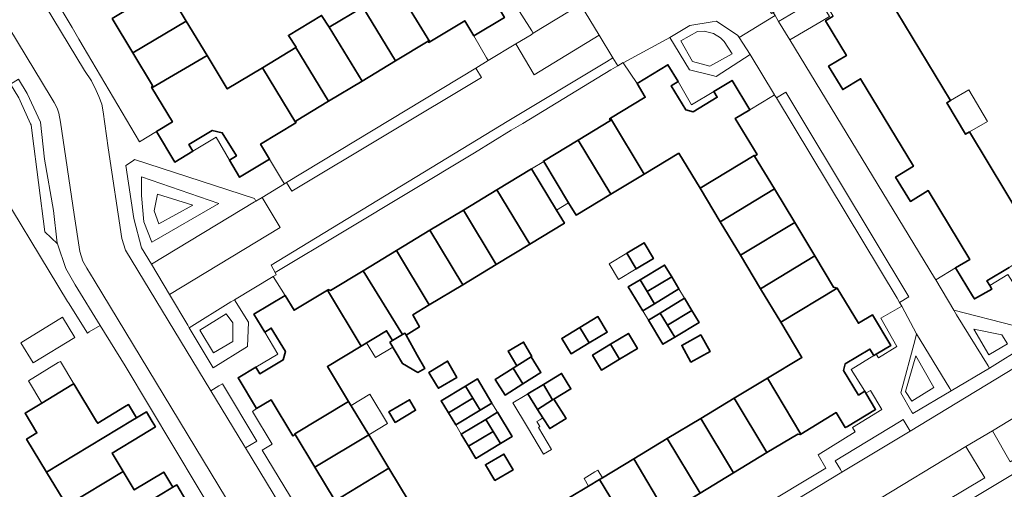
# Model space of a CAD drawing. Extents: x 147051 to 149075, y 463071 to 465537.
# Tile 27 of 229: x 147431 to 147567, y 464068 to 464133. Entities that reach past the tile are written whole.
import ezdxf

# ---------------------------------------------------------------- set-up
doc = ezdxf.new("R2010")
doc.units = 0
doc.header["$LTSCALE"] = 0.5
for name, color, linetype, lineweight in [('B-PV-GR-BEPLANTING_CULTUUR_BODEMBEDEKKER-GV', 252, 'CONTINUOUS', 18), ('B-PV-GR-BEPLANTING_CULTUUR_HEESTERS-GV', 252, 'CONTINUOUS', 18), ('B-PV-GR-BEPLANTING_CULTUUR_VASTE PLANTENVAK-GV', 252, 'CONTINUOUS', 18), ('B-PV-GR-STRUIK-GV', 252, 'CONTINUOUS', 13), ('B-PV-OG-BEBOUWING-GV', 6, 'CONTINUOUS', 35), ('B-PV-OG-BEBOUWING_LUIFEL-GV', 6, 'CONTINUOUS', 18), ('B-PV-OG-TERREIN_BEGROEID-GV', 252, 'CONTINUOUS', 18), ('B-PV-OG-TERREIN_ERF-GV', 252, 'CONTINUOUS', 18), ('B-PV-VH-GESLOTENVERHARDING_ASFALT-GV', 252, 'CONTINUOUS', 18), ('B-PV-VH-OPENVERHARDING_BETONSTRAATSTEEN-GV', 252, 'CONTINUOUS', 18), ('B-PV-VH-OPENVERHARDING_STRAATBAKSTEEN-GV', 252, 'CONTINUOUS', 18), ('B-PV-VH-OPENVERHARDING_TEGEL-GV', 252, 'CONTINUOUS', 18)]:
    doc.layers.add(name, color=color, linetype=linetype, lineweight=lineweight)

msp = doc.modelspace()

# ---------------------------------------------------------------- linework, layer by layer
at = {"layer": 'B-PV-GR-BEPLANTING_CULTUUR_BODEMBEDEKKER-GV', "flags": 128}
for points in [[(147499.719, 464138.66), (147499.446, 464135.387), (147502.182, 464131.019), (147502.397, 464130.665), (147508.933, 464134.63), (147508.806, 464134.836), (147504.69, 464141.579)], [(147521.272, 464130.069), (147523.983, 464125.643), (147527.178, 464124.839), (147527.676, 464124.714), (147532.359, 464127.754), (147530.843, 464130.108), (147530.674, 464130.37), (147527.712, 464132.353), (147527.103, 464132.253), (147524.014, 464131.748)], [(147527.302, 464130.652), (147528.277, 464130.036), (147528.765, 464129.523), (147529.869, 464127.855), (147526.789, 464126.11), (147524.377, 464126.777), (147522.786, 464129.625), (147525.07, 464130.934), (147526.019, 464130.985)], [(147565.255, 464084.743), (147565.438, 464084.446), (147570.469, 464087.57), (147568.739, 464090.336), (147560.515, 464092.424), (147560.892, 464091.814)], [(147554.824, 464078.182), (147560.131, 464081.314), (147559.951, 464081.609), (147555.359, 464089.158), (147555.156, 464088.398), (147553.183, 464081.002), (147554.72, 464078.361)], [(147563.255, 464089.811), (147567.156, 464089.041), (147567.925, 464087.783), (147565.359, 464086.269)], [(147554.684, 464079.854), (147553.837, 464081.188), (147555.248, 464086.141), (147557.738, 464081.778)]]:
    msp.add_lwpolyline(points, close=True, dxfattribs=at)
at = {"layer": 'B-PV-GR-BEPLANTING_CULTUUR_HEESTERS-GV', "flags": 128}
for points in [[(147536.297, 464132.31), (147537.841, 464129.772), (147542.153, 464132.311), (147543.3, 464133.004), (147541.757, 464135.554)], [(147526.019, 464130.985), (147525.07, 464130.934), (147522.786, 464129.625), (147524.377, 464126.777), (147526.789, 464126.11), (147529.869, 464127.855), (147528.765, 464129.523), (147528.277, 464130.036), (147527.302, 464130.652)], [(147431.295, 464121.755), (147430.149, 464123.65), (147422.608, 464119.159), (147426.498, 464112.583), (147438.041, 464093.653), (147438.173, 464093.442), (147440.779, 464089.283), (147441.03, 464089.43), (147442.567, 464090.33), (147439.113, 464095.957), (147437.808, 464098.207), (147436.659, 464101.612), (147434.922, 464103.277), (147433.158, 464116.879), (147433.007, 464118.041), (147432.938, 464118.19), (147431.483, 464121.347)], [(147567.925, 464087.783), (147567.156, 464089.041), (147563.255, 464089.811), (147565.359, 464086.269)], [(147557.738, 464081.778), (147555.248, 464086.141), (147553.837, 464081.188), (147554.684, 464079.854)]]:
    msp.add_lwpolyline(points, close=True, dxfattribs=at)
at = {"layer": 'B-PV-GR-BEPLANTING_CULTUUR_VASTE PLANTENVAK-GV', "flags": 128}
for points in [[(147447.151, 464113.118), (147446.109, 464112.42), (147447.2, 464105.077), (147448.27, 464101.028), (147449.644, 464098.787), (147463.865, 464107.379), (147464.078, 464107.508), (147463.877, 464107.841), (147447.312, 464113.226)], [(147448.597, 464104.618), (147449.7, 464101.846), (147458.938, 464107.184), (147448.237, 464110.841), (147448.263, 464108.262)], [(147448.263, 464108.262), (147448.237, 464110.841), (147458.938, 464107.184), (147449.7, 464101.846), (147448.597, 464104.618)], [(147455.371, 464106.953), (147450.675, 464104.361), (147450.021, 464106.151), (147450.482, 464108.445)], [(147458.163, 464084.46), (147462.894, 464087.429), (147463.033, 464090.76), (147461.1, 464093.888), (147460.609, 464093.584), (147454.847, 464090.012)], [(147459.965, 464091.928), (147456.321, 464089.695), (147458.22, 464086.564), (147460.889, 464088.13), (147460.863, 464090.67)], [(147460.863, 464090.67), (147460.889, 464088.13), (147458.22, 464086.564), (147456.321, 464089.695), (147459.965, 464091.928)]]:
    msp.add_lwpolyline(points, close=True, dxfattribs=at)
at = {"layer": 'B-PV-GR-STRUIK-GV', "flags": 128}
msp.add_lwpolyline([(147450.482, 464108.445), (147450.021, 464106.151), (147450.675, 464104.361), (147455.371, 464106.953)], close=True, dxfattribs=at)
at = {"layer": 'B-PV-OG-BEBOUWING-GV', "flags": 128}
for points in [[(147483.456, 464137.079), (147488.082, 464129.48), (147492.917, 464132.399), (147494.18, 464130.307), (147498.405, 464132.857), (147496.967, 464135.24), (147496.228, 464134.794), (147494.254, 464138.065), (147494.302, 464138.994), (147497.608, 464140.989), (147498.149, 464140.092), (147500.647, 464141.6), (147498.072, 464145.866), (147496.075, 464144.661), (147493.229, 464149.377), (147485.478, 464144.701), (147488.31, 464140.009)], [(147449.933, 464136.147), (147444.209, 464132.693), (147447.072, 464127.949), (147454.45, 464132.366), (147451.571, 464137.136)], [(147478.833, 464134.289), (147483.351, 464126.866), (147487.845, 464129.578), (147487.951, 464129.401), (147488.082, 464129.48), (147483.456, 464137.079)], [(147474.21, 464131.499), (147478.728, 464124.076), (147483.351, 464126.866), (147478.833, 464134.289)], [(147457.31, 464127.626), (147454.45, 464132.366), (147447.072, 464127.949), (147449.792, 464123.441), (147449.651, 464123.205), (147449.683, 464123.152)], [(147474.21, 464131.499), (147473.141, 464133.147), (147468.562, 464130.379), (147469.628, 464128.735), (147469.586, 464128.709), (147474.105, 464121.285), (147478.728, 464124.076)], [(147474.105, 464121.285), (147469.586, 464128.709), (147464.963, 464125.918), (147469.588, 464118.319), (147469.611, 464118.573)], [(147450.344, 464117.1), (147452.881, 464112.896), (147455.372, 464114.399), (147454.82, 464115.314), (147458.041, 464117.258), (147459.423, 464116.942), (147461.363, 464113.729), (147460.397, 464113.146), (147461.812, 464110.801), (147465.962, 464113.306), (147464.712, 464115.377), (147469.588, 464118.319), (147464.963, 464125.918), (147460.109, 464122.989), (147457.31, 464127.626), (147449.683, 464123.152), (147452.537, 464118.424)], [(147522.516, 464114.134), (147525.443, 464109.279), (147532.936, 464113.796), (147532.98, 464113.723), (147533.308, 464113.92), (147530.311, 464118.892), (147532.305, 464120.094), (147529.856, 464124.157), (147527.337, 464122.638), (147527.815, 464121.847), (147524.465, 464119.827), (147523.473, 464120.079), (147521.454, 464123.428), (147522.397, 464123.996), (147520.998, 464126.315), (147516.73, 464123.742), (147517.87, 464121.85), (147513.058, 464118.949), (147517.71, 464111.236)], [(147517.71, 464111.236), (147513.058, 464118.949), (147512.931, 464118.872), (147513.081, 464118.624), (147508.593, 464115.919), (147513.097, 464108.454)], [(147503.835, 464112.966), (147507.281, 464107.248), (147508.298, 464105.562), (147513.097, 464108.454), (147508.593, 464115.919), (147503.797, 464113.028)], [(147535.724, 464109.171), (147532.98, 464113.723), (147532.936, 464113.796), (147525.443, 464109.279), (147528.231, 464104.654)], [(147497.357, 464109.054), (147501.893, 464101.534), (147506.688, 464104.43), (147505.599, 464106.232), (147505.59, 464106.247), (147502.146, 464111.948)], [(147538.512, 464104.547), (147535.724, 464109.171), (147528.231, 464104.654), (147531.018, 464100.03)], [(147501.893, 464101.534), (147497.357, 464109.054), (147492.73, 464106.26), (147497.272, 464098.742)], [(147492.73, 464106.26), (147488.101, 464103.463), (147492.642, 464095.945), (147497.272, 464098.742)], [(147541.3, 464099.922), (147538.512, 464104.547), (147531.018, 464100.03), (147533.806, 464095.405)], [(147492.642, 464095.945), (147488.101, 464103.463), (147483.486, 464100.675), (147488.027, 464093.157)], [(147515.305, 464100.308), (147516.599, 464098.145), (147519.002, 464099.582), (147517.708, 464101.745)], [(147483.486, 464100.675), (147478.865, 464097.883), (147484.321, 464089.057), (147484.654, 464089.247), (147484.811, 464088.971), (147486.659, 464090.118), (147485.759, 464091.787), (147488.027, 464093.157)], [(147544.394, 464095.494), (147543.892, 464095.622), (147541.3, 464099.922), (147533.806, 464095.405), (147536.594, 464090.78)], [(147517.142, 464096.645), (147518.134, 464095), (147521.519, 464097.036), (147520.538, 464098.665)], [(147482.926, 464088.264), (147484.321, 464089.057), (147478.865, 464097.883), (147474.355, 464095.159), (147474.072, 464095.286), (147473.943, 464095.208), (147478.615, 464087.471), (147482.129, 464089.594)], [(147518.134, 464095), (147519.142, 464093.326), (147522.526, 464095.365), (147521.519, 464097.036)], [(147517.515, 464092.346), (147519.142, 464093.326), (147518.134, 464095), (147517.142, 464096.645), (147515.51, 464095.674)], [(147547.316, 464080.711), (147545.264, 464084.114), (147545.494, 464085.02), (147548.908, 464087.077), (147549.454, 464086.171), (147549.77, 464086.362), (147551.796, 464087.583), (147549.259, 464091.792), (147547.328, 464090.628), (147544.394, 464095.494), (147536.594, 464090.78), (147539.521, 464085.925), (147534.734, 464083.039), (147539.375, 464075.339), (147544.265, 464078.287), (147545.51, 464076.223), (147545.801, 464076.398), (147549.688, 464078.742), (147548.342, 464080.975), (147548.185, 464081.235)], [(147469.431, 464075.375), (147476.858, 464079.847), (147473.953, 464084.655), (147478.615, 464087.471), (147473.943, 464095.208), (147469.338, 464092.427), (147468.092, 464094.46), (147463.8, 464091.867), (147465.284, 464089.41), (147466.188, 464089.956), (147468.135, 464086.731), (147467.815, 464085.592), (147464.629, 464083.667), (147464.076, 464084.583), (147461.596, 464083.085), (147464.16, 464078.84), (147466.176, 464080.057), (147469.185, 464075.076), (147469.484, 464075.257)], [(147520.922, 464090.374), (147524.306, 464092.41), (147523.3, 464094.08), (147519.917, 464092.042)], [(147510.109, 464087.917), (147512.602, 464089.423), (147511.31, 464091.561), (147508.817, 464090.054)], [(147521.929, 464088.702), (147520.922, 464090.374), (147519.917, 464092.042), (147518.29, 464091.062), (147520.301, 464087.722)], [(147520.922, 464090.374), (147521.929, 464088.702), (147525.312, 464090.74), (147524.306, 464092.41)], [(147508.817, 464090.054), (147506.325, 464088.548), (147507.616, 464086.411), (147510.109, 464087.917)], [(147482.564, 464088.026), (147484.303, 464085.094), (147486.433, 464083.852), (147487.408, 464084.403), (147486.363, 464086.241), (147484.811, 464088.971), (147484.654, 464089.247), (147484.321, 464089.057), (147482.926, 464088.264)], [(147514.308, 464085.651), (147516.783, 464087.146), (147515.528, 464089.224), (147513.053, 464087.729)], [(147524.179, 464085.25), (147526.82, 464086.716), (147525.537, 464089.028), (147522.896, 464087.561)], [(147502.081, 464085.986), (147502.183, 464086.051), (147501.045, 464088.026), (147498.913, 464086.796), (147500.102, 464084.735)], [(147513.053, 464087.729), (147510.578, 464086.234), (147511.833, 464084.156), (147514.308, 464085.651)], [(147500.102, 464084.735), (147499.605, 464084.42), (147500.961, 464082.277), (147503.437, 464083.843), (147502.081, 464085.986)], [(147489.036, 464082.086), (147489.279, 464081.659), (147491.81, 464083.161), (147490.546, 464085.41), (147487.975, 464083.828)], [(147499.605, 464084.42), (147497.129, 464082.854), (147498.485, 464080.711), (147500.961, 464082.277)], [(147505.066, 464080.054), (147505.243, 464080.158), (147507.59, 464081.573), (147506.306, 464083.706), (147503.782, 464082.187)], [(147435.136, 464070.061), (147447.028, 464077.239), (147447.575, 464077.569), (147446.47, 464079.401), (147445.923, 464079.071), (147442.201, 464076.824), (147442.054, 464077.067), (147438.905, 464082.283), (147438.616, 464082.108), (147434.485, 464079.611), (147432.162, 464078.208), (147433.807, 464075.482), (147432.383, 464074.623)], [(147490.66, 464078.258), (147494.04, 464080.302), (147493.038, 464081.96), (147489.651, 464079.927)], [(147493.038, 464081.96), (147494.04, 464080.302), (147495.049, 464078.633), (147496.675, 464079.616), (147494.667, 464082.937)], [(147501.624, 464080.888), (147502.994, 464078.735), (147505.066, 464080.054), (147503.782, 464082.187)], [(147534.734, 464083.039), (147530.167, 464080.286), (147534.684, 464072.763), (147538.953, 464075.336), (147539.247, 464075.262), (147539.375, 464075.339)], [(147472.21, 464070.745), (147479.65, 464075.225), (147476.858, 464079.847), (147469.431, 464075.375), (147469.484, 464075.257)], [(147483.295, 464076.941), (147486.138, 464078.613), (147485.293, 464080.061), (147482.445, 464078.398)], [(147490.66, 464078.258), (147491.668, 464076.59), (147495.049, 464078.633), (147494.04, 464080.302)], [(147502.994, 464078.735), (147503.721, 464077.585), (147504.674, 464076.08), (147506.923, 464077.503), (147505.243, 464080.158), (147505.066, 464080.054)], [(147530.167, 464080.286), (147525.531, 464077.491), (147530.06, 464069.975), (147534.684, 464072.763)], [(147437.92, 464065.449), (147445.732, 464070.164), (147444.201, 464072.7), (147448.281, 464075.163), (147450.182, 464076.31), (147449.717, 464077.08), (147448.929, 464078.386), (147447.575, 464077.569), (147447.028, 464077.239), (147435.136, 464070.061)], [(147496.834, 464075.68), (147497.843, 464074.012), (147499.468, 464074.994), (147497.45, 464078.333), (147495.825, 464077.35)], [(147492.444, 464075.306), (147493.452, 464073.638), (147496.834, 464075.68), (147495.825, 464077.35)], [(147525.435, 464067.188), (147530.06, 464069.975), (147525.531, 464077.491), (147520.905, 464074.702)], [(147482.442, 464070.603), (147479.65, 464075.225), (147472.21, 464070.745), (147475.02, 464066.093)], [(147497.843, 464074.012), (147496.834, 464075.68), (147493.452, 464073.638), (147494.461, 464071.968)], [(147520.746, 464064.361), (147525.435, 464067.188), (147520.905, 464074.702), (147516.281, 464071.914)], [(147497.071, 464068.901), (147499.606, 464070.389), (147498.326, 464072.572), (147495.79, 464071.084)], [(147516.122, 464061.573), (147520.746, 464064.361), (147516.281, 464071.914), (147511.943, 464069.299), (147511.56, 464069.068)], [(147438.161, 464060.537), (147438.719, 464059.612), (147440.715, 464060.817), (147452.589, 464067.984), (147451.325, 464070.078), (147447.263, 464067.627), (147445.732, 464070.164), (147437.92, 464065.449), (147435.923, 464064.244)], [(147485.235, 464065.98), (147482.442, 464070.603), (147475.02, 464066.093), (147477.807, 464061.478)], [(147443.521, 464056.167), (147451.265, 464060.841), (147449.723, 464063.396), (147454.387, 464066.21), (147453.122, 464068.306), (147452.589, 464067.984), (147440.715, 464060.817)], [(147508.876, 464064.089), (147511.919, 464059.04), (147516.122, 464061.573), (147511.56, 464069.068), (147510.043, 464068.154), (147507.39, 464066.554)]]:
    msp.add_lwpolyline(points, close=True, dxfattribs=at)
for points in [[(147570.284, 464104.467), (147562.671, 464117.048), (147562.135, 464116.731), (147559.515, 464121.06), (147560.052, 464121.377), (147550.486, 464137.185)], [(147543.849, 464133.032), (147542.776, 464132.383), (147545.665, 464127.609), (147543.197, 464126.116), (147545.149, 464122.89), (147547.617, 464124.384), (147554.925, 464112.309), (147552.457, 464110.816), (147554.493, 464107.452), (147556.961, 464108.945), (147562.706, 464099.451), (147560.746, 464098.265), (147563.089, 464094.396), (147563.337, 464093.985), (147565.761, 464095.358), (147565.465, 464095.848), (147565.078, 464096.486), (147568.13, 464098.331)]]:
    msp.add_lwpolyline(points, dxfattribs=at)
at = {"layer": 'B-PV-OG-BEBOUWING_LUIFEL-GV', "flags": 128}
for points in [[(147562.135, 464116.731), (147562.671, 464117.048), (147565.139, 464118.504), (147562.566, 464122.862), (147560.052, 464121.377), (147559.515, 464121.06)], [(147505.599, 464106.232), (147507.281, 464107.248), (147503.835, 464112.966), (147502.146, 464111.948), (147505.59, 464106.247)], [(147512.883, 464098.859), (147514.177, 464096.696), (147516.599, 464098.145), (147515.305, 464100.308)], [(147518.29, 464091.062), (147519.917, 464092.042), (147523.3, 464094.08), (147522.526, 464095.365), (147519.142, 464093.326), (147517.515, 464092.346)], [(147431.571, 464087.939), (147433.274, 464085.152), (147439.041, 464088.676), (147437.338, 464091.463)], [(147479.357, 464087.92), (147480.587, 464085.883), (147482.978, 464087.328), (147482.564, 464088.026), (147482.926, 464088.264), (147482.129, 464089.594)], [(147434.485, 464079.611), (147438.616, 464082.108), (147438.905, 464082.283), (147437.043, 464085.369), (147436.754, 464085.194), (147432.621, 464082.7)], [(147477.212, 464079.262), (147479.65, 464075.225), (147482.231, 464076.784), (147479.793, 464080.821)], [(147501.571, 464076.277), (147503.816, 464072.547), (147504.93, 464073.217), (147503.103, 464076.254), (147503.286, 464076.364), (147502.869, 464077.058), (147503.28, 464077.306), (147503.721, 464077.585), (147502.994, 464078.735), (147501.624, 464080.888), (147501.257, 464080.667), (147499.548, 464079.638)], [(147491.668, 464076.59), (147492.444, 464075.306), (147495.825, 464077.35), (147497.45, 464078.333), (147496.675, 464079.616), (147495.049, 464078.633)], [(147510.043, 464068.154), (147511.56, 464069.068), (147511.943, 464069.299), (147511.302, 464070.363), (147510.919, 464070.132), (147509.402, 464069.218)]]:
    msp.add_lwpolyline(points, close=True, dxfattribs=at)
at = {"layer": 'B-PV-OG-TERREIN_BEGROEID-GV', "flags": 128}
msp.add_lwpolyline([(147431.483, 464121.347), (147432.938, 464118.19), (147433.007, 464118.041), (147433.158, 464116.879), (147434.922, 464103.277), (147436.659, 464101.612), (147436.626, 464101.709), (147436.118, 464106.213), (147434.855, 464113.294), (147434.295, 464118.398), (147432.462, 464122.375), (147431.282, 464124.325), (147430.149, 464123.65), (147431.295, 464121.755)], close=True, dxfattribs=at)
at = {"layer": 'B-PV-OG-TERREIN_ERF-GV', "flags": 128}
for points in [[(147435.306, 464137.142), (147438.662, 464131.462), (147439.601, 464129.871), (147447.986, 464115.676), (147450.344, 464117.1), (147452.537, 464118.424), (147449.683, 464123.152), (147449.651, 464123.205), (147449.792, 464123.441), (147447.072, 464127.949), (147444.209, 464132.693)], [(147451.571, 464137.136), (147454.45, 464132.366), (147457.31, 464127.626), (147460.109, 464122.989), (147464.963, 464125.918), (147469.586, 464128.709), (147469.628, 464128.735), (147468.562, 464130.379), (147473.141, 464133.147), (147474.21, 464131.499), (147478.833, 464134.289)], [(147550.486, 464137.185), (147560.052, 464121.377), (147559.515, 464121.06), (147562.135, 464116.731), (147562.671, 464117.048), (147570.284, 464104.467)], [(147459.451, 464062.296), (147445.989, 464084.754), (147442.567, 464090.33), (147441.03, 464089.43), (147440.779, 464089.283), (147438.173, 464093.442), (147438.041, 464093.653), (147426.498, 464112.583), (147422.608, 464119.159), (147401.91, 464106.722), (147386.664, 464097.318), (147385.812, 464096.792), (147379.488, 464093.006), (147378.713, 464092.83), (147377.637, 464092.778), (147376.81, 464093.077), (147376.184, 464093.677), (147373.449, 464097.953), (147371.886, 464100.518), (147367.627, 464107.505), (147361.429, 464117.858), (147359.595, 464120.87), (147354.503, 464129.235)], [(147507.39, 464066.554), (147510.043, 464068.154), (147511.56, 464069.068), (147511.943, 464069.299), (147516.281, 464071.914), (147520.905, 464074.702), (147525.531, 464077.491), (147530.167, 464080.286), (147534.734, 464083.039), (147539.521, 464085.925), (147536.594, 464090.78), (147533.806, 464095.405), (147531.018, 464100.03), (147528.231, 464104.654), (147525.443, 464109.279), (147522.516, 464114.134), (147517.71, 464111.236), (147513.097, 464108.454), (147508.298, 464105.562), (147507.281, 464107.248), (147503.835, 464112.966), (147503.797, 464113.028), (147508.593, 464115.919), (147513.081, 464118.624), (147512.931, 464118.872), (147513.058, 464118.949), (147517.87, 464121.85), (147516.73, 464123.742), (147514.817, 464126.603), (147514.792, 464126.641), (147514.054, 464126.193), (147513.117, 464125.624), (147500.932, 464118.226), (147499.359, 464117.271), (147494.266, 464114.178), (147476.241, 464103.345), (147466.704, 464097.663), (147466.854, 464097.331), (147466.457, 464097.093), (147468.092, 464094.46), (147469.338, 464092.427), (147473.943, 464095.208), (147474.072, 464095.286), (147474.355, 464095.159), (147478.865, 464097.883), (147483.486, 464100.675), (147488.101, 464103.463), (147492.73, 464106.26), (147497.357, 464109.054), (147502.146, 464111.948), (147505.59, 464106.247), (147505.599, 464106.232), (147506.688, 464104.43), (147501.893, 464101.534), (147497.272, 464098.742), (147492.642, 464095.945), (147488.027, 464093.157), (147485.759, 464091.787), (147486.659, 464090.118), (147484.811, 464088.971), (147486.363, 464086.241), (147487.408, 464084.403), (147486.433, 464083.852), (147484.303, 464085.094), (147482.564, 464088.026), (147482.926, 464088.264), (147482.129, 464089.594), (147478.615, 464087.471), (147473.953, 464084.655), (147476.858, 464079.847), (147479.65, 464075.225), (147482.442, 464070.603), (147485.235, 464065.98)], [(147437.92, 464065.449), (147435.136, 464070.061), (147432.383, 464074.623), (147433.807, 464075.482), (147432.162, 464078.208), (147434.485, 464079.611), (147438.616, 464082.108), (147438.905, 464082.283), (147442.054, 464077.067), (147442.201, 464076.824), (147445.923, 464079.071), (147446.47, 464079.401), (147447.575, 464077.569), (147448.929, 464078.386), (147449.717, 464077.08), (147450.182, 464076.31), (147448.281, 464075.163), (147444.201, 464072.7), (147445.732, 464070.164), (147447.263, 464067.627), (147451.325, 464070.078), (147452.589, 464067.984), (147453.122, 464068.306), (147454.387, 464066.21)], [(147505.191, 464048.014), (147542.829, 464070.613), (147541.779, 464072.459), (147546.876, 464075.631), (147546.489, 464076.243), (147550.557, 464078.739), (147548.973, 464081.356), (147548.342, 464080.975), (147549.688, 464078.742), (147545.801, 464076.398), (147545.51, 464076.223), (147544.265, 464078.287), (147539.375, 464075.339), (147539.247, 464075.262), (147538.953, 464075.336), (147534.684, 464072.763), (147530.06, 464069.975), (147525.435, 464067.188)], [(147582.577, 464078.141), (147544.731, 464055.447)]]:
    msp.add_lwpolyline(points, dxfattribs=at)
for points in [[(147537.841, 464129.772), (147557.839, 464096.898), (147558.007, 464096.623), (147560.746, 464098.265), (147562.706, 464099.451), (147556.961, 464108.945), (147554.493, 464107.452), (147552.457, 464110.816), (147554.925, 464112.309), (147547.617, 464124.384), (147545.149, 464122.89), (147543.197, 464126.116), (147545.665, 464127.609), (147542.776, 464132.383), (147543.849, 464133.032), (147542.163, 464135.8), (147541.757, 464135.554), (147543.3, 464133.004), (147542.153, 464132.311)], [(147494.462, 464125.864), (147496.171, 464126.897), (147495.946, 464127.269), (147494.18, 464130.307), (147492.917, 464132.399), (147488.082, 464129.48), (147487.951, 464129.401), (147487.845, 464129.578), (147483.351, 464126.866), (147478.728, 464124.076), (147474.105, 464121.285), (147469.611, 464118.573), (147469.588, 464118.319), (147464.712, 464115.377), (147465.962, 464113.306), (147467.745, 464110.317), (147468.008, 464109.882), (147468.309, 464110.063)], [(147521.454, 464123.428), (147523.473, 464120.079), (147524.465, 464119.827), (147527.815, 464121.847), (147527.337, 464122.638), (147524.262, 464120.771), (147522.397, 464123.996)], [(147535.359, 464121.935), (147532.305, 464120.094), (147530.311, 464118.892), (147533.308, 464113.92), (147532.98, 464113.723), (147535.724, 464109.171), (147538.512, 464104.547), (147541.3, 464099.922), (147543.892, 464095.622), (147544.394, 464095.494), (147547.328, 464090.628), (147549.259, 464091.792), (147551.796, 464087.583), (147549.77, 464086.362), (147550.076, 464085.854), (147552.639, 464087.445), (147550.401, 464091.319), (147553.325, 464092.971), (147552.998, 464093.514), (147552.656, 464094.08), (147535.981, 464121.745), (147535.78, 464122.078), (147535.731, 464122.159)], [(147461.363, 464113.729), (147459.423, 464116.942), (147458.041, 464117.258), (147454.82, 464115.314), (147455.372, 464114.399), (147458.596, 464116.324), (147460.397, 464113.146)], [(147515.305, 464100.308), (147517.708, 464101.745), (147519.002, 464099.582), (147516.599, 464098.145)], [(147517.515, 464092.346), (147515.51, 464095.674), (147517.142, 464096.645), (147520.538, 464098.665), (147521.519, 464097.036), (147522.526, 464095.365), (147519.142, 464093.326)], [(147565.465, 464095.848), (147567.948, 464097.349), (147569.915, 464094.326), (147570.039, 464094.092), (147570.382, 464094.262), (147571.596, 464094.997), (147569.506, 464098.409), (147568.553, 464098.587), (147568.13, 464098.331), (147565.078, 464096.486)], [(147521.929, 464088.702), (147520.301, 464087.722), (147518.29, 464091.062), (147519.917, 464092.042), (147523.3, 464094.08), (147524.306, 464092.41), (147525.312, 464090.74)], [(147510.109, 464087.917), (147507.616, 464086.411), (147506.325, 464088.548), (147508.817, 464090.054), (147511.31, 464091.561), (147512.602, 464089.423)], [(147464.629, 464083.667), (147467.815, 464085.592), (147468.135, 464086.731), (147466.188, 464089.956), (147465.284, 464089.41), (147467.108, 464086.385), (147464.076, 464084.583)], [(147514.308, 464085.651), (147511.833, 464084.156), (147510.578, 464086.234), (147513.053, 464087.729), (147515.528, 464089.224), (147516.783, 464087.146)], [(147524.179, 464085.25), (147522.896, 464087.561), (147525.537, 464089.028), (147526.82, 464086.716)], [(147500.961, 464082.277), (147498.485, 464080.711), (147497.129, 464082.854), (147499.605, 464084.42), (147500.102, 464084.735), (147498.913, 464086.796), (147501.045, 464088.026), (147502.183, 464086.051), (147502.081, 464085.986), (147503.437, 464083.843)], [(147548.185, 464081.235), (147546.322, 464084.259), (147549.454, 464086.171), (147548.908, 464087.077), (147545.494, 464085.02), (147545.264, 464084.114), (147547.316, 464080.711)], [(147489.036, 464082.086), (147487.975, 464083.828), (147490.546, 464085.41), (147491.81, 464083.161), (147489.279, 464081.659)], [(147501.624, 464080.888), (147503.782, 464082.187), (147506.306, 464083.706), (147507.59, 464081.573), (147505.243, 464080.158), (147506.923, 464077.503), (147504.674, 464076.08), (147503.721, 464077.585), (147502.994, 464078.735)], [(147490.66, 464078.258), (147489.651, 464079.927), (147493.038, 464081.96), (147494.667, 464082.937), (147496.675, 464079.616), (147495.049, 464078.633), (147491.668, 464076.59)], [(147475.757, 464055.31), (147476.922, 464056.021), (147480.611, 464050.244), (147481.341, 464050.659), (147483.388, 464051.896), (147480.367, 464056.896), (147480.52, 464056.988), (147477.807, 464061.478), (147475.02, 464066.093), (147472.21, 464070.745), (147469.484, 464075.257), (147469.185, 464075.076), (147466.176, 464080.057), (147464.16, 464078.84), (147463.595, 464078.454), (147466.33, 464073.927), (147464.926, 464073.122)], [(147483.295, 464076.941), (147482.445, 464078.398), (147485.293, 464080.061), (147486.138, 464078.613)], [(147493.452, 464073.638), (147492.444, 464075.306), (147495.825, 464077.35), (147497.45, 464078.333), (147499.468, 464074.994), (147497.843, 464074.012), (147494.461, 464071.968)], [(147497.071, 464068.901), (147495.79, 464071.084), (147498.326, 464072.572), (147499.606, 464070.389)]]:
    msp.add_lwpolyline(points, close=True, dxfattribs=at)
at = {"layer": 'B-PV-VH-GESLOTENVERHARDING_ASFALT-GV', "flags": 128}
for points in [[(147405.686, 464171.456), (147435.763, 464121.788), (147436.188, 464121.12), (147436.6, 464120.313), (147436.812, 464119.621), (147437.062, 464118.402), (147438.935, 464105.628), (147439.747, 464100.537), (147440.153, 464099.194), (147440.684, 464098.257), (147441.734, 464096.561), (147478.148, 464036.445)], [(147475.016, 464052.98), (147462.625, 464073.417), (147462.403, 464073.783), (147457.836, 464081.315), (147446.061, 464100.735), (147445.52, 464102.317), (147443.629, 464114.846), (147442.951, 464119.844), (147442.755, 464120.897), (147442.38, 464121.932), (147442.005, 464122.771), (147441.327, 464124.091), (147440.4, 464125.537), (147417.553, 464163.233)], [(147572.772, 464086.817), (147554.474, 464075.751), (147545.046, 464070.05), (147504.83, 464045.73)], [(147548.931, 464065.597), (147562.179, 464073.622), (147565.831, 464075.774), (147579.121, 464083.833)]]:
    msp.add_lwpolyline(points, dxfattribs=at)
at = {"layer": 'B-PV-VH-OPENVERHARDING_BETONSTRAATSTEEN-GV', "flags": 128}
msp.add_lwpolyline([(147513.799, 464137.953), (147508.806, 464134.836), (147508.933, 464134.63), (147511.503, 464130.394), (147513.399, 464127.279), (147514.054, 464126.193), (147514.792, 464126.641), (147514.817, 464126.603), (147520.869, 464129.852), (147521.272, 464130.069), (147524.014, 464131.748), (147527.103, 464132.253), (147527.712, 464132.353), (147530.674, 464130.37), (147530.843, 464130.108), (147535.582, 464132.993), (147535.801, 464133.126), (147535.545, 464133.553), (147535.327, 464133.423), (147531.27, 464140.127), (147530.151, 464141.977), (147525.452, 464139.109), (147521.106, 464136.455)], dxfattribs=at)
for points in [[(147500.002, 464129.212), (147502.53, 464124.95), (147511.503, 464130.394), (147508.933, 464134.63), (147502.397, 464130.665), (147502.086, 464130.476)], [(147565.438, 464084.446), (147565.255, 464084.743), (147560.892, 464091.814), (147560.515, 464092.424), (147558.007, 464096.623), (147557.839, 464096.898), (147537.841, 464129.772), (147536.297, 464132.31), (147535.801, 464133.126), (147535.582, 464132.993), (147530.843, 464130.108), (147532.359, 464127.754), (147535.731, 464122.159), (147535.78, 464122.078), (147535.981, 464121.745), (147537.282, 464122.529), (147539.907, 464118.171), (147554.29, 464094.292), (147552.998, 464093.514), (147553.325, 464092.971), (147555.359, 464089.158), (147559.951, 464081.609), (147560.131, 464081.314)], [(147466.854, 464097.331), (147466.704, 464097.663), (147466.156, 464098.666), (147498.803, 464118.482), (147512.512, 464126.751), (147513.399, 464127.279), (147511.503, 464130.394), (147502.53, 464124.95), (147500.002, 464129.212), (147496.171, 464126.897), (147494.462, 464125.864), (147495.239, 464124.578), (147469.018, 464108.867), (147468.309, 464110.063), (147468.008, 464109.882), (147464.917, 464108.014), (147467.429, 464103.857), (147452.121, 464094.609), (147454.642, 464090.358), (147454.847, 464090.012), (147460.609, 464093.584), (147461.1, 464093.888), (147466.457, 464097.093)], [(147452.121, 464094.609), (147467.429, 464103.857), (147464.917, 464108.014), (147464.078, 464107.508), (147463.865, 464107.379), (147449.644, 464098.787)], [(147580.175, 464082.023), (147579.121, 464083.833), (147565.831, 464075.774), (147568.291, 464071.498), (147581.739, 464079.495)], [(147462.625, 464073.417), (147464.175, 464074.357), (147459.43, 464082.282), (147458.926, 464081.977), (147457.836, 464081.315), (147462.403, 464073.783)], [(147553.015, 464077.03), (147544.086, 464071.637), (147544.824, 464070.417), (147545.046, 464070.05), (147554.474, 464075.751), (147553.517, 464077.333)], [(147551.441, 464061.346), (147564.764, 464069.271), (147562.179, 464073.622), (147548.931, 464065.597)]]:
    msp.add_lwpolyline(points, close=True, dxfattribs=at)
at = {"layer": 'B-PV-VH-OPENVERHARDING_STRAATBAKSTEEN-GV', "flags": 128}
for points in [[(147466.704, 464097.663), (147476.241, 464103.345), (147494.266, 464114.178), (147499.359, 464117.271), (147500.932, 464118.226), (147513.117, 464125.624), (147514.054, 464126.193), (147513.399, 464127.279), (147512.512, 464126.751), (147498.803, 464118.482), (147466.156, 464098.666)], [(147469.018, 464108.867), (147495.239, 464124.578), (147494.462, 464125.864), (147468.309, 464110.063)], [(147535.981, 464121.745), (147552.656, 464094.08), (147552.998, 464093.514), (147554.29, 464094.292), (147539.907, 464118.171), (147537.282, 464122.529)]]:
    msp.add_lwpolyline(points, close=True, dxfattribs=at)
at = {"layer": 'B-PV-VH-OPENVERHARDING_TEGEL-GV', "flags": 128}
for points in [[(147478.148, 464036.445), (147441.734, 464096.561), (147440.684, 464098.257), (147440.153, 464099.194), (147439.747, 464100.537), (147438.935, 464105.628), (147437.062, 464118.402), (147436.812, 464119.621), (147436.6, 464120.313), (147436.188, 464121.12), (147435.763, 464121.788), (147405.686, 464171.456)], [(147417.553, 464163.233), (147440.4, 464125.537), (147441.327, 464124.091), (147442.005, 464122.771), (147442.38, 464121.932), (147442.755, 464120.897), (147442.951, 464119.844), (147443.629, 464114.846), (147445.52, 464102.317), (147446.061, 464100.735), (147457.836, 464081.315), (147458.926, 464081.977), (147459.43, 464082.282), (147464.175, 464074.357), (147462.625, 464073.417), (147475.016, 464052.98)], [(147475.757, 464055.31), (147464.926, 464073.122), (147466.33, 464073.927), (147463.595, 464078.454), (147464.16, 464078.84), (147461.596, 464083.085), (147464.076, 464084.583), (147467.108, 464086.385), (147465.284, 464089.41), (147463.8, 464091.867), (147468.092, 464094.46), (147466.457, 464097.093), (147461.1, 464093.888), (147463.033, 464090.76), (147462.894, 464087.429), (147458.163, 464084.46), (147454.847, 464090.012), (147454.642, 464090.358), (147452.121, 464094.609), (147449.644, 464098.787), (147448.27, 464101.028), (147447.2, 464105.077), (147446.109, 464112.42), (147447.151, 464113.118), (147447.312, 464113.226), (147463.877, 464107.841), (147464.078, 464107.508), (147464.917, 464108.014), (147468.008, 464109.882), (147467.745, 464110.317), (147465.962, 464113.306), (147461.812, 464110.801), (147460.397, 464113.146), (147458.596, 464116.324), (147455.372, 464114.399), (147452.881, 464112.896), (147450.344, 464117.1), (147447.986, 464115.676), (147439.601, 464129.871), (147438.662, 464131.462), (147435.306, 464137.142)], [(147431.282, 464124.325), (147432.462, 464122.375), (147434.295, 464118.398), (147434.855, 464113.294), (147436.118, 464106.213), (147436.626, 464101.709), (147436.659, 464101.612), (147437.808, 464098.207), (147439.113, 464095.957), (147442.567, 464090.33), (147445.989, 464084.754), (147459.451, 464062.296)], [(147567.948, 464097.349), (147565.465, 464095.848), (147565.761, 464095.358), (147563.337, 464093.985), (147563.089, 464094.396), (147560.746, 464098.265), (147558.007, 464096.623), (147560.515, 464092.424), (147568.739, 464090.336)], [(147570.469, 464087.57), (147565.438, 464084.446), (147560.131, 464081.314), (147554.824, 464078.182), (147554.72, 464078.361), (147553.183, 464081.002), (147555.156, 464088.398), (147555.359, 464089.158), (147553.325, 464092.971), (147550.401, 464091.319), (147552.639, 464087.445), (147550.076, 464085.854), (147549.77, 464086.362), (147549.454, 464086.171), (147546.322, 464084.259), (147548.185, 464081.235), (147548.342, 464080.975), (147548.973, 464081.356), (147550.557, 464078.739), (147546.489, 464076.243), (147546.876, 464075.631), (147541.779, 464072.459), (147542.829, 464070.613), (147505.191, 464048.014)], [(147504.83, 464045.73), (147545.046, 464070.05), (147544.824, 464070.417), (147544.086, 464071.637), (147553.015, 464077.03), (147553.517, 464077.333), (147554.474, 464075.751), (147572.772, 464086.817)], [(147544.731, 464055.447), (147582.577, 464078.141)], [(147568.291, 464071.498), (147565.831, 464075.774), (147562.179, 464073.622), (147564.764, 464069.271), (147551.441, 464061.346)]]:
    msp.add_lwpolyline(points, dxfattribs=at)
for points in [[(147502.086, 464130.476), (147502.397, 464130.665), (147502.182, 464131.019), (147499.446, 464135.387), (147499.719, 464138.66), (147504.69, 464141.579), (147500.966, 464147.68), (147500.592, 464147.446), (147498.072, 464145.866), (147500.647, 464141.6), (147498.149, 464140.092), (147495.251, 464138.218), (147496.967, 464135.24), (147498.405, 464132.857), (147494.18, 464130.307), (147495.946, 464127.269), (147496.171, 464126.897), (147500.002, 464129.212)], [(147535.801, 464133.126), (147536.297, 464132.31), (147541.757, 464135.554), (147542.163, 464135.8), (147547.772, 464139.275), (147547.806, 464139.218), (147561.689, 464147.778), (147561.236, 464148.522), (147539.65, 464135.365), (147539.352, 464135.83), (147535.545, 464133.553)], [(147532.359, 464127.754), (147527.676, 464124.714), (147527.178, 464124.839), (147523.983, 464125.643), (147521.272, 464130.069), (147520.869, 464129.852), (147514.817, 464126.603), (147516.73, 464123.742), (147520.998, 464126.315), (147522.397, 464123.996), (147524.262, 464120.771), (147527.337, 464122.638), (147529.856, 464124.157), (147532.305, 464120.094), (147535.359, 464121.935), (147535.731, 464122.159)]]:
    msp.add_lwpolyline(points, close=True, dxfattribs=at)

doc.saveas('drawing.dxf')
